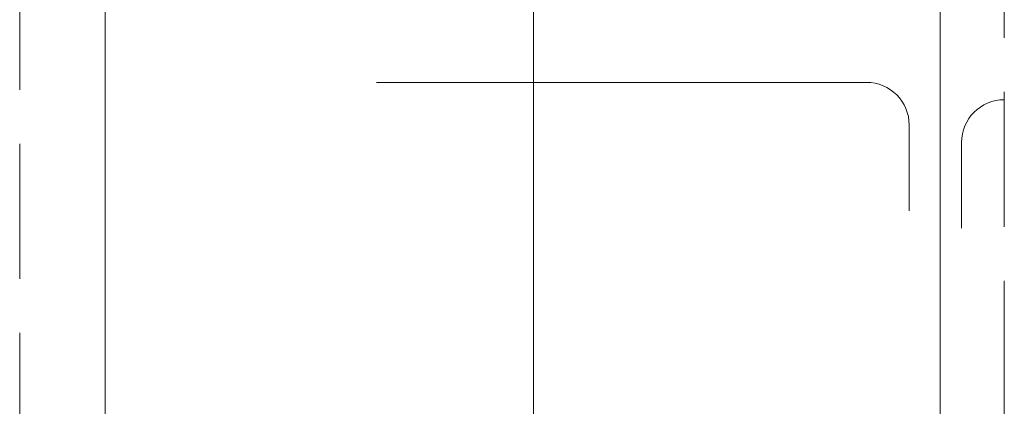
# Model space of a CAD drawing. Header units: inches. Extents: x 3071 to 4270, y -1110 to -364.
# Tile 3 of 12: x 3279 to 3348, y -911 to -884. Entities that reach past the tile are written whole.
import ezdxf

# ---------------------------------------------------------------- set-up
doc = ezdxf.new("R2010")
doc.units = ezdxf.units.IN
doc.header["$LTSCALE"] = 0.4
doc.header["$MEASUREMENT"] = 0
doc.linetypes.add('DGN Style 3', pattern=[33.072203, 23.623002, -9.449201])
doc.layers.add('S-FNDN-FTNG', color=48, linetype='Continuous', lineweight=13)
doc.layers.add('S-REIN-RBAR', color=5, linetype='Continuous', lineweight=13)

msp = doc.modelspace()

# ---------------------------------------------------------------- linework, layer by layer
at = {"layer": 'S-FNDN-FTNG', "linetype": 'DGN Style 3'}
msp.add_line((3279.27, -928.119, -0.064), (3279.27, -874.119, -0.064), dxfattribs=at)
at = {"layer": 'S-FNDN-FTNG', "linetype": 'DGN Style 3', "elevation": -0.064, "flags": 128}
msp.add_lwpolyline([(3336.27, -874.119), (3348.27, -874.119), (3348.27, -928.119)], dxfattribs=at)
at = {"layer": 'S-REIN-RBAR'}
for p, q in [((3315.27, -731.707, -0.064), (3315.27, -948.442, -0.064)), ((3285.27, -955.119, -0.064), (3285.27, -877.643, -0.064)), ((3343.77, -955.119, -0.064), (3343.77, -877.643, -0.064)), ((3338.606, -887.906, -0.064), (3304.267, -887.906, -0.064)), ((3341.606, -896.906, -0.064), (3341.606, -890.906, -0.064)), ((3343.77, -898.119, -0.064), (3343.77, -892.119, -0.064)), ((3345.27, -898.119, -0.064), (3345.27, -892.119, -0.064))]:
    msp.add_line(p, q, dxfattribs=at)
msp.add_arc((3338.606, -890.906, -0.064), 3, 0, 90, dxfattribs=at)
at = {"layer": 'S-REIN-RBAR', "extrusion": (0, 0, -1)}
msp.add_arc((-3348.27, -892.119, 0.064), 3, 0, 90, dxfattribs=at)

doc.saveas('drawing.dxf')
